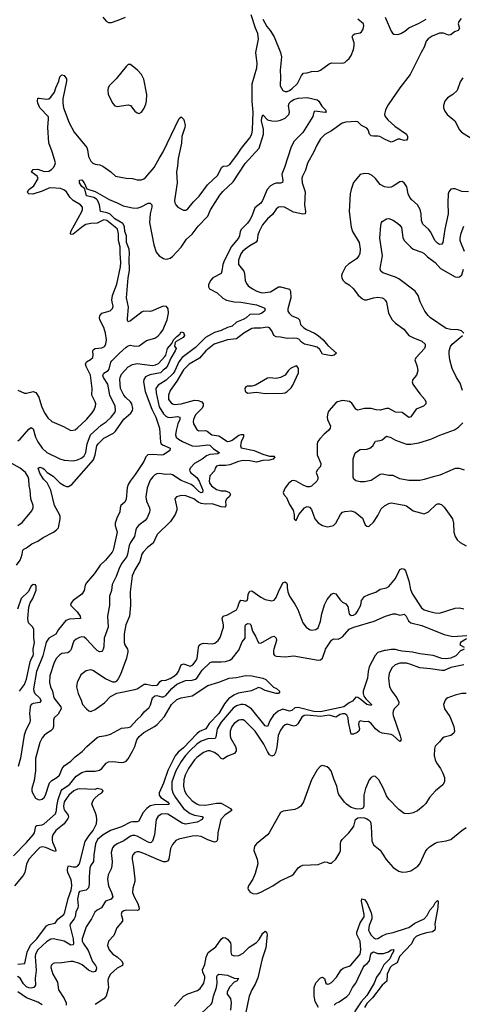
# Model space of a CAD drawing. Header units: inches. Extents: x 2057696 to 2160536, y 827480 to 1016834.
# Tile 69 of 256: x 2124847 to 2128855, y 836798 to 845706. Entities that reach past the tile are written whole.
import ezdxf

# ---------------------------------------------------------------- set-up
doc = ezdxf.new("R2010")
doc.units = ezdxf.units.IN
doc.header["$MEASUREMENT"] = 0
doc.layers.add('C1823', color=7, linetype='Continuous')
doc.layers.add('C1824', color=7, linetype='Continuous')

msp = doc.modelspace()

# ---------------------------------------------------------------- linework, layer by layer
at = {"layer": 'C1823', "color": 5}
for points, elevation in [([(2125068.3, 840000), (2125056.6, 839950), (2125000.1, 839810), (2124972.7, 839652.7), (2124974.2, 839630), (2124983.7, 839610), (2125026.2, 839570), (2125037.5, 839550), (2125036.9, 839543.1), (2125030, 839528.3), (2124970, 839518.7), (2124950, 839510.7), (2124940.7, 839490), (2124936, 839430), (2124941.2, 839370), (2124938.2, 839350), (2124901, 839270), (2124888.4, 839231.6), (2124854.3, 839025.7), (2124833.4, 838950)], 340), ([(2124846, 839630), (2124890.6, 839690), (2124910, 839740.5), (2124942.9, 839897.1), (2124953.5, 839926.5), (2124969.2, 839950), (2124973.3, 839970), (2124969.7, 840000)], 320), ([(2125306, 840000), (2125299, 839990), (2125281.4, 839978.6), (2125230, 839970.7), (2125210, 839958.7), (2125180.7, 839930), (2125160.2, 839890), (2125119.3, 839770), (2125116.3, 839710), (2125126.2, 839670), (2125142.9, 839630), (2125156, 839570), (2125219.8, 839490), (2125221.3, 839470), (2125196.5, 839423.5), (2125158, 839390), (2125152.9, 839370), (2125153.6, 839310), (2125147.4, 839290), (2125129.3, 839270.7), (2125090, 839248.4), (2125070, 839231.2), (2125050, 839207.8), (2125030, 839166.6), (2124990, 839022), (2124990.3, 838909.7), (2124977.2, 838822.8), (2124956.5, 838750), (2124956.5, 838730), (2124963.1, 838710), (2124990, 838662), (2125014, 838650), (2125030, 838648.2), (2125050, 838654), (2125069.2, 838670), (2125079.5, 838690), (2125118, 838802), (2125137, 838823), (2125183.7, 838850), (2125207.3, 838870), (2125231.1, 838930), (2125250, 838955.3), (2125310, 838998), (2125350, 839037), (2125413.8, 839086.2), (2125454.5, 839130), (2125550, 839212.4), (2125570, 839221.6), (2125630, 839230.3), (2125670, 839242.6), (2125770, 839297), (2125830, 839301.3), (2125850, 839308.7), (2125910, 839375.8), (2125948.9, 839411.1), (2125974.7, 839445.3), (2126018, 839482), (2126032.4, 839507.6), (2126049.9, 839570), (2126070, 839589.2), (2126090, 839591.6), (2126130, 839578.4), (2126150, 839579.8), (2126170, 839591.6), (2126223.5, 839656.5), (2126270, 839695.5), (2126348.2, 839728.2), (2126410, 839730.7), (2126439.1, 839740.9), (2126451.6, 839750), (2126498.5, 839821.5), (2126570.5, 839889.5), (2126590, 839897.4), (2126670, 839895.1), (2126710, 839899.8), (2126750, 839911.8), (2126770, 839927.1), (2126828.3, 840000)], 360), ([(2128159.9, 840000), (2128150, 839998.5), (2128090, 839979.8), (2128066.3, 839953.7), (2128011, 839850), (2128001.4, 839810), (2127995.5, 839750), (2127957.8, 839630), (2127956.9, 839610), (2127964.6, 839584.6), (2127981.4, 839561.4), (2128033.1, 839510), (2128030, 839502.7), (2127990, 839509.9), (2127936.5, 839556.5), (2127910, 839572.8), (2127890, 839575.6), (2127860, 839540), (2127830, 839526), (2127781.7, 839490), (2127570, 839443.6), (2127510, 839447.4), (2127370, 839482.9), (2127340, 839480), (2127310, 839457), (2127290, 839451), (2127230, 839467.1), (2127188.5, 839451.5), (2127145.4, 839414.6), (2127114.4, 839370), (2127090, 839311.8), (2127070, 839316.9), (2126946.3, 839470), (2126890, 839506.5), (2126870, 839511.6), (2126850, 839510.4), (2126810, 839497.3), (2126781.6, 839478.4), (2126672.1, 839350), (2126635.9, 839290), (2126624.3, 839215.7), (2126616, 839204), (2126550, 839199.2), (2126490, 839179.9), (2126450, 839150.9), (2126390, 839095.3), (2126349.6, 839050), (2126310, 838996.1), (2126260.7, 838910), (2126226, 838810), (2126223.8, 838743.8), (2126233.8, 838710), (2126257.4, 838670), (2126329, 838570), (2126390, 838523.3), (2126430.1, 838510.1), (2126498.1, 838498.1), (2126509, 838490), (2126498.2, 838470), (2126453.3, 838446.7), (2126348.8, 838428.8), (2126317.9, 838437.9), (2126190, 838517.3), (2126170, 838522.6), (2126130, 838517.8), (2126100.8, 838499.2), (2126083, 838470), (2126069.1, 838330.9), (2126050, 838273), (2126037.6, 838262.4), (2126030, 838259.3), (2126010, 838265), (2125910, 838318.3), (2125890, 838324.9), (2125870, 838325.2), (2125850, 838318), (2125790, 838275.6), (2125728.9, 838250), (2125700.2, 838230), (2125686.6, 838213.4), (2125676.3, 838170), (2125683.5, 838090), (2125682.3, 838050), (2125676.1, 838023.9), (2125649.1, 837970), (2125643.6, 837930), (2125650.3, 837870), (2125678.8, 837810), (2125690.2, 837769.8), (2125674.4, 837750), (2125623.2, 837730), (2125587.8, 837672.2), (2125549.4, 837650.6), (2125528.7, 837631.3), (2125496.5, 837570), (2125450, 837499.6), (2125412.3, 837390), (2125413.4, 837370), (2125421.3, 837350), (2125465.7, 837285.7), (2125505.4, 837185.4), (2125532.4, 837150), (2125542, 837130), (2125538.5, 837110), (2125530, 837095.6), (2125510, 837087.4), (2125470, 837107.4), (2125413.7, 837153.7), (2125390, 837167.2), (2125330, 837186), (2125310, 837186.4), (2125230, 837172.4), (2125162, 837170), (2125150, 837167), (2125133, 837150), (2125130.4, 837130), (2125146.7, 837070), (2125190, 836998.8), (2125199.6, 836930), (2125250, 836850.4), (2125266.7, 836810), (2125267.4, 836790)], 360), ([(2125826, 840000), (2125827.7, 839987.7), (2125815, 839930), (2125759.4, 839780.6), (2125738.6, 839741.4), (2125720.3, 839719.7), (2125710, 839713.3), (2125690, 839711.3), (2125623.6, 839743.6), (2125510, 839818.9), (2125490, 839824.7), (2125450, 839816.3), (2125402, 839778), (2125367.2, 839710), (2125361.3, 839670), (2125375.5, 839610), (2125403.8, 839550), (2125416, 839510), (2125451.3, 839470), (2125473.7, 839453.7), (2125490, 839448.2), (2125530, 839465.3), (2125613.6, 839526.4), (2125670, 839582.4), (2125726.9, 839613.1), (2125890, 839646.3), (2125910, 839653.4), (2125973.1, 839693.1), (2125995.6, 839695.6), (2126050, 839681.5), (2126090, 839686.2), (2126098.3, 839690), (2126120.4, 839719.6), (2126132.6, 839727.4), (2126170.3, 839730.3), (2126210, 839745.1), (2126249.8, 839770), (2126271.6, 839790), (2126284.5, 839810), (2126310, 839870.2), (2126330, 839877.5), (2126390, 839856.6), (2126415.7, 839870), (2126445.4, 839910), (2126454.4, 839930), (2126462.2, 840000)], 380), ([(2125596.7, 840000), (2125590, 839989.7), (2125570, 839987.6), (2125550, 839998.2), (2125548, 840000)], 360), ([(2127146.5, 840000), (2127145.2, 839990), (2127144.5, 839970), (2127153.8, 839953.8), (2127170, 839948.4), (2127250, 839941.5), (2127330, 839951.7), (2127550, 839911.9), (2127570, 839914), (2127590, 839930.5), (2127613.1, 840000)], 360), ([(2128846.9, 840000), (2128842, 839998), (2128796, 839950), (2128750, 839928.9), (2128710, 839924.5), (2128670, 839927.3), (2128590, 839952.9), (2128471.1, 839968.9), (2128403.5, 839983.5), (2128310, 839992.3), (2128280.9, 840000)], 360), ([(2128870, 839869.5), (2128750, 839845), (2128690, 839819.4), (2128670, 839816.9), (2128566.3, 839833.7), (2128470, 839842.4), (2128390, 839873.3), (2128350, 839883.7), (2128290, 839883.7), (2128248.4, 839870), (2128217.2, 839842.8), (2128191.5, 839790), (2128186.7, 839750), (2128194.9, 839670), (2128217, 839630), (2128263.6, 839570), (2128279.6, 839530), (2128276.1, 839510), (2128237.3, 839470), (2128228.1, 839450), (2128227.1, 839430), (2128230.2, 839410), (2128293.2, 839226.8), (2128300.9, 839190), (2128290, 839176.3), (2128230.4, 839230.4), (2128210, 839239.1), (2128131, 839251), (2128103.6, 839263.6), (2128069.3, 839289.3), (2128030, 839337.4), (2128004.9, 839355.1), (2127970, 839354.2), (2127930, 839362.4), (2127919.3, 839350), (2127915.8, 839330), (2127924.6, 839290), (2127919.2, 839270), (2127903.3, 839256.6), (2127870, 839241.4), (2127850, 839243.1), (2127825.9, 839350), (2127822.3, 839390), (2127810, 839415), (2127790, 839425.3), (2127770, 839426.7), (2127750, 839420.7), (2127710, 839395.5), (2127650, 839412.9), (2127570, 839400.9), (2127445.9, 839414.1), (2127422, 839410), (2127403.1, 839396.9), (2127364.8, 839335.3), (2127350, 839320.2), (2127330, 839315.4), (2127270, 839331.4), (2127250, 839325.8), (2127230, 839309.7), (2127210, 839278.5), (2127188.4, 839230), (2127175.1, 839124.9), (2127162.8, 839077.2), (2127150, 839052.6), (2127130, 839043.5), (2127110, 839056.5), (2127090, 839084.5), (2127057.7, 839150), (2126979.9, 839270), (2126890, 839360.7), (2126870, 839371.4), (2126850, 839372.1), (2126830, 839367.3), (2126790, 839337.4), (2126767.8, 839310), (2126751.8, 839270), (2126751.8, 839230), (2126757.4, 839210), (2126801.8, 839130), (2126807.6, 839110), (2126807.1, 839090), (2126793.1, 839067), (2126730, 839041.5), (2126690, 839016.1), (2126670, 839022.8), (2126647.7, 839047.7), (2126610, 839075.4), (2126570, 839091.8), (2126550, 839091.2), (2126510, 839076.5), (2126450, 839032), (2126430, 839009.8), (2126377, 838930), (2126345.1, 838870), (2126332, 838830), (2126330.8, 838770), (2126339.8, 838730), (2126356.1, 838696.1), (2126410, 838637.8), (2126450, 838611.1), (2126470, 838603), (2126530, 838599.5), (2126630, 838618.2), (2126670, 838618.4), (2126756, 838570), (2126766.7, 838550), (2126707.1, 838512.9), (2126667.8, 838470), (2126641.2, 838350), (2126638.4, 838290), (2126630, 838269.7), (2126610, 838264.6), (2126550, 838286.2), (2126490, 838316.8), (2126450, 838323.4), (2126410, 838319.4), (2126286.8, 838293.2), (2126260.7, 838279.3), (2126230, 838243.7), (2126213.7, 838206.3), (2126197.7, 838110), (2126186.2, 838093.8), (2126170, 838086.8), (2126150, 838088.2), (2126110, 838100.8), (2125970, 838163.7), (2125930, 838176.2), (2125910, 838177.1), (2125890.6, 838170), (2125871.8, 838150), (2125864.4, 838130), (2125864.9, 838110), (2125879, 838039), (2125891, 837930), (2125890, 837909.2), (2125870.9, 837849.1), (2125869.3, 837810), (2125882.5, 837770), (2125916.6, 837710), (2125930, 837668.7), (2125926.1, 837653.9), (2125914, 837646), (2125810, 837650.5), (2125790, 837644.1), (2125772.6, 837630), (2125767, 837610), (2125776.9, 837570), (2125776.5, 837550), (2125728, 837490), (2125699.7, 837420.3), (2125650, 837369), (2125642, 837330), (2125658, 837290), (2125690, 837250.3), (2125730, 837226.4), (2125769.2, 837190), (2125781.3, 837170), (2125778.7, 837150), (2125730, 837123.9), (2125668.7, 837070), (2125648.1, 837030), (2125645.8, 837010), (2125651.3, 836948.7), (2125628.7, 836870), (2125610, 836846), (2125530, 836797)], 380), ([(2124790, 838142), (2124910, 838261.6), (2124969, 838330), (2124980.2, 838350), (2124993, 838410), (2125003.5, 838416.5), (2125050, 838420.7), (2125070, 838429.5), (2125170, 838520.9), (2125181.2, 838550), (2125183.2, 838590), (2125196.4, 838650), (2125222.6, 838730), (2125235.2, 838744.8), (2125277.8, 838770), (2125300.1, 838790), (2125359.1, 838860.9), (2125410, 838894), (2125450, 838906.9), (2125530, 838907.8), (2125570, 838916.9), (2125591.2, 838930), (2125630, 838980.3), (2125650, 838991.4), (2125690, 838995.6), (2125770, 838986.2), (2125790, 838987.2), (2125810, 838997.8), (2125830, 839020.3), (2125870, 839087.3), (2125888.9, 839130), (2125907, 839190), (2125930, 839222.1), (2125970, 839255.9), (2126067.3, 839310), (2126091.3, 839328.7), (2126157.9, 839402.1), (2126220.4, 839510), (2126270, 839554.2), (2126310, 839570.2), (2126410, 839590.2), (2126550, 839682.6), (2126649, 839711), (2126744, 839750), (2126810, 839755), (2126892.8, 839772.8), (2126950, 839770.3), (2127050, 839747.8), (2127077.1, 839737.1), (2127146.6, 839666.6), (2127173.9, 839653.9), (2127201, 839630), (2127198.8, 839621.2), (2127192, 839610), (2127170, 839608.5), (2127070, 839637.7), (2127030, 839659.6), (2127010, 839665.1), (2126946.1, 839633.9), (2126826.3, 839613.7), (2126785.6, 839594.4), (2126737.4, 839562.6), (2126702.1, 839517.9), (2126650.6, 839430), (2126562.1, 839337.9), (2126531.6, 839290), (2126474.9, 839265.1), (2126450, 839245.7), (2126330, 839119.7), (2126281.7, 839078.3), (2126255.5, 839044.5), (2126187, 838913), (2126150, 838798), (2126109.6, 838710), (2126111.4, 838690), (2126125.9, 838670), (2126186.2, 838630), (2126199.6, 838610), (2126195.7, 838604.3), (2126070, 838603.4), (2126030, 838593.2), (2125999.4, 838570), (2125962, 838530), (2125924.5, 838455.5), (2125910.2, 838449.8), (2125870, 838449.3), (2125850, 838444.3), (2125770, 838402.5), (2125670, 838369.9), (2125601.4, 838330), (2125552.3, 838290), (2125534.6, 838250), (2125517.5, 838150), (2125516.8, 838090), (2125487.9, 838050), (2125482.8, 838030), (2125476.1, 837950), (2125476.2, 837883.8), (2125470, 837852), (2125449.4, 837830.6), (2125390, 837819.2), (2125383.5, 837810), (2125369.5, 837750), (2125375, 837690), (2125372.1, 837670), (2125356.1, 837630), (2125350.1, 837590), (2125341.7, 837570), (2125307.3, 837530), (2125300.6, 837510), (2125330.1, 837389.9), (2125333.8, 837346.3), (2125330, 837334.5), (2125310, 837334), (2125250, 837369), (2125150, 837391.5), (2125130, 837386), (2125090, 837361.8), (2125012.1, 837290), (2124991.2, 837250), (2124987.4, 837230), (2124996.2, 837103.7), (2124986.4, 837030), (2124990.2, 836970), (2124974.9, 836950), (2124950, 836943.2), (2124930, 836945.9), (2124910, 836955.5), (2124882.7, 836982.7), (2124850, 837033.6), (2124826.9, 837050)], 340), ([(2128890, 839609), (2128849.5, 839610.5), (2128790, 839594.4), (2128724, 839570), (2128710, 839560.7), (2128700.4, 839550), (2128686.3, 839510), (2128694.9, 839470), (2128741.3, 839401.3), (2128779.3, 839310), (2128785.4, 839270), (2128779.6, 839250), (2128750.7, 839229.3), (2128690, 839215.1), (2128674.5, 839205.5), (2128650, 839173.7), (2128610, 839134.7), (2128602.4, 839110), (2128601.6, 839050), (2128608.3, 839010), (2128621.6, 838981.6), (2128658.6, 838930), (2128678, 838890), (2128694.7, 838850), (2128695.5, 838810), (2128677.4, 838782.6), (2128611.5, 838730), (2128557.6, 838670), (2128524.3, 838615.7), (2128502, 838590), (2128450, 838548.1), (2128410.8, 838530), (2128370, 838519.7), (2128330, 838525.4), (2128280.9, 838560.9), (2128190, 838655.1), (2128170, 838682.7), (2128142.8, 838750), (2128099.1, 838830), (2128070, 838858), (2128050, 838860.5), (2128030, 838851.4), (2128011.3, 838828.7), (2127977.8, 838750), (2127964.5, 838690), (2127964.6, 838590), (2127954.9, 838570), (2127930, 838562), (2127890, 838566.8), (2127850, 838578.9), (2127807.9, 838607.9), (2127787.6, 838627.6), (2127737.5, 838697.5), (2127731, 838711), (2127719.8, 838770), (2127693.7, 838830), (2127667.3, 838910), (2127650, 838932.3), (2127630, 838947), (2127590, 838958), (2127570, 838953.2), (2127540.6, 838919.4), (2127490.2, 838829.8), (2127418, 838630), (2127391.8, 838590), (2127367, 838573), (2127338.3, 838561.7), (2127234.3, 838545.7), (2127208.1, 838532), (2127107, 838350), (2127090.4, 838330), (2126990, 838251.1), (2126974, 838230), (2126968.4, 838190), (2126997.3, 838110), (2127004, 838070), (2126979.6, 837980.4), (2126957.6, 837930), (2126919.5, 837870), (2126914.4, 837850), (2126916.4, 837836.4), (2126933.4, 837813.4), (2126959.5, 837799.5), (2126990, 837798.7), (2127030, 837813.4), (2127138.4, 837870), (2127206.1, 837913.8), (2127310, 837962.3), (2127330, 837979.5), (2127370, 838033.1), (2127390, 838048.9), (2127410, 838056.1), (2127550, 838063.1), (2127610, 838087.7), (2127630, 838084), (2127650, 838073.4), (2127670, 838074), (2127710, 838110.7), (2127747.3, 838170), (2127751.3, 838190), (2127751.1, 838250), (2127755.4, 838270), (2127766.6, 838290), (2127828.2, 838350), (2127859.8, 838390), (2127872.1, 838410), (2127888.8, 838471.2), (2127910, 838483.6), (2127930, 838486.9), (2127970, 838483.5), (2127990, 838476.5), (2128007, 838467), (2128023.6, 838450), (2128031.3, 838410), (2128036.7, 838276.7), (2128050, 838239.3), (2128112.3, 838192.3), (2128167, 838107), (2128230, 838037.1), (2128281.4, 838001.4), (2128310, 837992.4), (2128350, 837995.3), (2128390, 838006.7), (2128453.7, 838046.3), (2128469.6, 838070), (2128521, 838179), (2128537.5, 838202.5), (2128558.5, 838221.5), (2128610, 838256.1), (2128630, 838264.7), (2128710, 838276.5), (2128750, 838290.2), (2128850, 838370.9), (2128890, 838396.5)], 420), ([(2124830, 837160.2), (2124892.2, 837167.8), (2124914.4, 837270), (2124946.2, 837333.8), (2125001, 837390), (2125090, 837507.6), (2125110, 837520.7), (2125167.2, 837532.8), (2125191.5, 837568.5), (2125245.2, 837610), (2125255.7, 837630), (2125285.6, 837754.4), (2125313, 837830), (2125319.4, 837870), (2125316.8, 837910), (2125310.8, 837930), (2125282.5, 837990), (2125279.4, 838010), (2125282.6, 838037.4), (2125290, 838050.8), (2125330, 838042.7), (2125357, 838043), (2125370, 838047.1), (2125389.1, 838070), (2125439.5, 838270), (2125475.5, 838324.5), (2125513.8, 838370), (2125542, 838430), (2125544.9, 838470), (2125541.4, 838501.4), (2125534, 838530), (2125498.8, 838610), (2125504.9, 838630), (2125522.3, 838657.7), (2125564.7, 838695.3), (2125591, 838710), (2125602.8, 838730), (2125590, 838740.7), (2125550, 838750.3), (2125530, 838742.8), (2125390, 838748), (2125370, 838744.4), (2125338.4, 838730), (2125292, 838690), (2125249.9, 838629.9), (2125243.6, 838590), (2125245.9, 838570), (2125250, 838557.4), (2125285.1, 838510), (2125287.6, 838490), (2125282, 838478), (2125249.8, 838430), (2125173.5, 838370), (2125145.8, 838330), (2125140.6, 838310), (2125141.5, 838281.5), (2125144.8, 838264.8), (2125169.6, 838210), (2125173.5, 838190), (2125170, 838180.7), (2125150, 838185.3), (2125083.8, 838216.2), (2125050, 838222), (2125030, 838215.3), (2125010, 838199.5), (2124928.4, 838110), (2124910, 838066), (2124894, 837990), (2124878.2, 837961.8), (2124798.4, 837870)], 320), ([(2127553.8, 836770), (2127523.1, 836823.1), (2127512.2, 836870), (2127512.5, 836950), (2127527.4, 836992.6), (2127570, 837037.8), (2127590, 837044.2), (2127608.4, 837030), (2127619.3, 836990), (2127630, 836980.4), (2127650, 836983.6), (2127670, 836994.3), (2127717.4, 837042.6), (2127757.3, 837110), (2127775.8, 837124.2), (2127830, 837141.8), (2127847.1, 837152.9), (2127928.9, 837251.1), (2127935.6, 837290), (2127930.8, 837369.2), (2127900.8, 837430), (2127899.3, 837450), (2127930, 837536), (2127965.2, 837590), (2127966.2, 837610), (2127941.9, 837730), (2127946.5, 837753.5), (2127970, 837747.5), (2127990, 837719.3), (2128030, 837625.8), (2128036.3, 837596.3), (2128034.9, 837570), (2128012.2, 837510), (2128006.8, 837470), (2128013.4, 837450), (2128030, 837424.5), (2128050, 837401.6), (2128070, 837389.5), (2128090, 837393), (2128130, 837418.3), (2128170, 837436), (2128230, 837446.5), (2128350, 837485.4), (2128370, 837494.2), (2128426.8, 837533.2), (2128509.9, 837570), (2128538.4, 837601.6), (2128559.9, 837650), (2128595.1, 837684.9), (2128610, 837715.5), (2128630, 837738.5), (2128636.9, 837730), (2128634.9, 837674.9), (2128607.3, 837527.3), (2128610.2, 837490), (2128605.2, 837470), (2128586, 837454), (2128530, 837445.4), (2128470, 837426.2), (2128437.3, 837410), (2128415.2, 837390), (2128394, 837346.1), (2128285.7, 837230), (2128266.4, 837173.6), (2128220.4, 837150), (2128200.7, 837130), (2128174.9, 837070), (2128171.3, 837008.7), (2128130.1, 836969.9), (2128042.2, 836857.8), (2127990, 836805.6), (2127970.1, 836770)], 380), ([(2126250, 836782.3), (2126331.2, 836870), (2126370, 836892.2), (2126457.6, 836922.4), (2126480.3, 836939.7), (2126502.7, 836970), (2126513.3, 836990), (2126523.5, 837030), (2126522.8, 837050), (2126505.7, 837090), (2126502.7, 837110), (2126523, 837157), (2126535.6, 837224.4), (2126552.6, 837267.4), (2126622.9, 837317.1), (2126670, 837386.7), (2126690, 837401.7), (2126710, 837399), (2126730, 837386.3), (2126754.6, 837354.6), (2126760.2, 837330), (2126759.6, 837270), (2126764.6, 837244.6), (2126790, 837236.5), (2126830, 837240.2), (2126870, 837262), (2126925.7, 837314.3), (2126990, 837358), (2127014.6, 837385.4), (2127050, 837441.7), (2127070, 837458.7), (2127083, 837450), (2127086.9, 837426.9), (2127077.4, 837310), (2127041.3, 837210), (2127002.7, 837037.3), (2126980.1, 836979.9), (2126949.3, 836930), (2126924.5, 836870), (2126893, 836713)], 380), ([(2127693.7, 836790), (2127711.5, 836808.5), (2127739, 836821), (2127810, 836869.3), (2127829.9, 836890.1), (2127859.6, 836950), (2127890, 836990.2), (2127956.6, 837130), (2127970, 837148.9), (2127993.9, 837166.1), (2128015, 837190), (2128027.8, 837252.2), (2128035.4, 837264.6), (2128050, 837272.1), (2128090, 837256.5), (2128141.7, 837258.3), (2128186.1, 837273.9), (2128210, 837290.2), (2128230, 837294.9), (2128234.6, 837290), (2128230.2, 837270.2), (2128221, 837259), (2128199.8, 837210), (2128144.5, 837155.5), (2128112.8, 837090), (2128076.8, 837043.2), (2128055.6, 836990), (2127990, 836876.1), (2127939.5, 836820.5), (2127879.9, 836730)], 360), ([(2126490, 836714.4), (2126581.7, 836798.3), (2126590, 836812.2), (2126601, 836870), (2126628, 836950), (2126634, 836990), (2126631.2, 837050), (2126637.4, 837062.6), (2126650, 837071.8), (2126730, 837061.8), (2126790, 837034.3), (2126831.3, 837030), (2126819.6, 837020.4), (2126816, 837010), (2126790, 836997.1), (2126750, 836955), (2126725.8, 836910), (2126727.3, 836890), (2126755, 836850), (2126762.2, 836810), (2126755.4, 836744.6)], 360), ([(2125050, 836793.6), (2125010, 836818), (2124910, 836855.2), (2124830, 836912.1)], 360)]:
    msp.add_lwpolyline(points, dxfattribs=dict(at, elevation=elevation))
at = {"layer": 'C1824', "color": 5}
for points, elevation in [([(2124830, 842353.4), (2124890, 842327.3), (2124910, 842327.3), (2124970, 842342.3), (2124992.4, 842332.4), (2125020.2, 842290), (2125044.8, 842210), (2125072.9, 842150), (2125103, 842103), (2125138.4, 842070), (2125244.4, 842024.4), (2125310, 841990.4), (2125350, 841996.4), (2125370, 842012.2), (2125450.8, 842090), (2125503.5, 842150), (2125522.5, 842177.5), (2125534.6, 842210), (2125535.5, 842230), (2125529.8, 842250), (2125499.3, 842310), (2125502.6, 842370), (2125488.5, 842490), (2125447.5, 842570), (2125441.6, 842590), (2125452.4, 842610), (2125488.5, 842631.5), (2125508.4, 842650), (2125511.9, 842670), (2125508.7, 842710), (2125516.8, 842723.2), (2125530, 842731.2), (2125590, 842736.5), (2125614.7, 842750), (2125628.3, 842770), (2125633.3, 842810), (2125624.5, 842870), (2125610, 842920.7), (2125572.8, 842990), (2125569.6, 843010), (2125572.8, 843027.2), (2125590, 843051.9), (2125666.8, 843073.2), (2125686.5, 843093.5), (2125692, 843110), (2125682.2, 843170), (2125687.1, 843210), (2125726.7, 843313.3), (2125760.2, 843470), (2125763.2, 843510), (2125755.7, 843590), (2125755.6, 843650), (2125743.1, 843710), (2125742.8, 843770), (2125733, 843810), (2125712.7, 843830), (2125635, 843890), (2125610, 843894.3), (2125550, 843865.9), (2125490, 843863), (2125446.6, 843853.4), (2125420.7, 843839.3), (2125330, 843765.4), (2125310, 843762.7), (2125306.6, 843770), (2125309.8, 843790), (2125410.8, 843970), (2125416.8, 843990), (2125415.3, 844010), (2125398.2, 844030), (2125330.5, 844070.5), (2125301, 844101), (2125269.9, 844149.9), (2125246.9, 844166.9), (2125217.7, 844177.7), (2125130, 844185.7), (2125110, 844182.9), (2125050, 844156.1), (2124966.3, 844126.3), (2124929.8, 844129.8), (2124920.8, 844140.8), (2124917.6, 844150), (2124931.2, 844170), (2124975.9, 844204.1), (2125014.8, 844270), (2125006.6, 844290), (2124951.3, 844330), (2124959.8, 844340.2), (2124969.9, 844350.1), (2125010, 844354.1), (2125070, 844333.4), (2125110, 844335.6), (2125134, 844350), (2125152.8, 844370), (2125166.6, 844390), (2125169.7, 844410), (2125142.3, 844510), (2125112.3, 844592.3), (2125102.2, 844730), (2125108.9, 844810), (2125106.3, 844826.3), (2125029.9, 844910), (2125011.5, 844950), (2125007, 844973), (2125010, 844994.8), (2125023.1, 844996.9), (2125090, 844986.7), (2125110, 844991.5), (2125130, 845006.2), (2125161.2, 845050), (2125173.7, 845090), (2125201.8, 845150), (2125211.6, 845190), (2125230, 845208.4), (2125250, 845202.3), (2125270, 845170.4), (2125271.8, 845150), (2125237.2, 844990), (2125236.2, 844950), (2125242.6, 844910), (2125294, 844774), (2125339.6, 844690), (2125454.3, 844550), (2125461.8, 844530), (2125470.5, 844470), (2125490, 844425.8), (2125510, 844407.7), (2125530, 844399), (2125572, 844392.1), (2125600.9, 844380.9), (2125673, 844330), (2125714.8, 844290), (2125810, 844271.5), (2125869.3, 844269.3), (2125910, 844256.5), (2125950, 844257.4), (2125970, 844267.2), (2125990, 844282.6), (2126065, 844370), (2126108.7, 844451.3), (2126146.2, 844510), (2126290, 844813.4), (2126310, 844827.3), (2126330, 844805.5), (2126337.7, 844790), (2126345.8, 844750), (2126343.6, 844730), (2126316.6, 844650), (2126312.2, 844590), (2126282.6, 844450), (2126277.5, 844382.5), (2126267.5, 844330), (2126272.3, 844230), (2126247.9, 844070), (2126250.4, 844050), (2126259.5, 844030), (2126279.3, 844010), (2126330, 843981.6), (2126350, 843984.4), (2126370, 843995.8), (2126420.4, 844059.6), (2126470.8, 844110), (2126548.2, 844211.8), (2126640.6, 844299.4), (2126674.3, 844370), (2126690, 844382), (2126730, 844383.5), (2126750, 844395.3), (2126820.5, 844490), (2126855, 844545), (2126930, 844636.9), (2126948.5, 844671.5), (2126956.1, 844710), (2126960.9, 844870), (2126951.4, 844970), (2126952.9, 845127.1), (2126994, 845270), (2126996.1, 845310), (2126986, 845410), (2127010.6, 845530), (2127002.8, 845582.8), (2126981.7, 845630), (2126944.5, 845750)], 380), ([(2125599.3, 845730), (2125630, 845693.4), (2125650, 845682), (2125678, 845682), (2125738.6, 845701.4), (2125806, 845730)], 420), ([(2128844.1, 845716), (2128822.6, 845690), (2128818.2, 845670), (2128829, 845630), (2128818.5, 845610), (2128784.9, 845595.1), (2128750, 845569.4), (2128730, 845567.7), (2128685.4, 845585.4), (2128650, 845585.9), (2128582.2, 845557.8), (2128546.4, 845533.6), (2128529.2, 845510.8), (2128510, 845457.2), (2128481.7, 845410), (2128384.1, 845210), (2128288.3, 845090), (2128183.7, 844936.3), (2128158.5, 844890), (2128150.9, 844850), (2128157.2, 844830), (2128180.7, 844800.7), (2128243, 844743), (2128348.4, 844670), (2128359.5, 844650), (2128358, 844630), (2128350, 844617.2), (2128330, 844613.3), (2128290, 844626), (2128270, 844625.3), (2128230, 844602.8), (2128210, 844598.8), (2128150, 844624.5), (2128108.6, 844648.6), (2128090, 844654), (2128050, 844651), (2128030, 844655.8), (2128015.8, 844670), (2128001.6, 844710), (2127990, 844725.8), (2127943.2, 844750), (2127910, 844781.6), (2127890, 844786), (2127801.2, 844778.7), (2127768.7, 844771.3), (2127670, 844702), (2127610, 844667.8), (2127570.8, 844629.3), (2127536.5, 844570), (2127511.7, 844510), (2127452.4, 844407.6), (2127434.2, 844345.8), (2127407.7, 844290), (2127403.2, 844270), (2127405.2, 844230), (2127432.1, 844150), (2127425, 844030), (2127435.2, 843970), (2127432.2, 843950), (2127410, 843946), (2127326.1, 843966.1), (2127244, 844010), (2127210, 844013.5), (2127190, 844009.7), (2127170, 843993.3), (2127136.9, 843943), (2127090, 843904), (2127046.2, 843850), (2127014.2, 843790), (2127004.3, 843755.7), (2126998.4, 843710), (2126987, 843693), (2126930, 843660.3), (2126890, 843630.6), (2126866, 843610), (2126850, 843588.3), (2126827.3, 843530), (2126829.2, 843490), (2126876.9, 843430), (2126883.2, 843410), (2126888.2, 843348.1), (2126899.7, 843319.7), (2126917.3, 843297.3), (2126954, 843270), (2126995.3, 843250), (2127030, 843237.7), (2127050, 843235.7), (2127117.1, 843242.9), (2127190, 843289), (2127210, 843289), (2127290, 843266.7), (2127299.7, 843250), (2127300.9, 843190), (2127274.7, 843090), (2127276.5, 843070), (2127286.5, 843050), (2127310, 843025.8), (2127366.8, 843006.8), (2127380.2, 842990), (2127390.3, 842950), (2127419.2, 842919.2), (2127443, 842903), (2127518, 842870), (2127550.3, 842850), (2127594.9, 842810), (2127637.7, 842757.7), (2127714.8, 842690), (2127694.8, 842670), (2127670, 842665.3), (2127590, 842680.7), (2127563.7, 842723.7), (2127542, 842742), (2127497, 842757), (2127426.3, 842770), (2127398.5, 842790), (2127375.5, 842815.5), (2127361.1, 842821.1), (2127330, 842824.8), (2127270, 842821.7), (2127210, 842835), (2127170, 842835.7), (2127149.9, 842850), (2127130, 842892.4), (2127110, 842918.5), (2127090, 842923.2), (2127030, 842914.5), (2126970, 842916.5), (2126950, 842912.2), (2126876.1, 842870), (2126810, 842818.1), (2126730, 842808.7), (2126608.2, 842771.8), (2126531.5, 842710), (2126475.4, 842644.6), (2126383.2, 842590), (2126330, 842537.7), (2126270, 842435.8), (2126210.1, 842350), (2126195.8, 842310), (2126195.5, 842270), (2126218.9, 842238.9), (2126230.1, 842230.1), (2126250, 842225.3), (2126310, 842230.6), (2126430, 842264.3), (2126462.2, 842262.2), (2126494.9, 842250), (2126508.3, 842230), (2126507.6, 842210), (2126497.5, 842190), (2126439.8, 842130), (2126419.8, 842090), (2126416.5, 842070), (2126420.7, 842050), (2126450, 841999.3), (2126470, 841986.3), (2126528.2, 841988.2), (2126543.7, 841983.7), (2126586.7, 841950), (2126650, 841939.8), (2126730, 841890.2), (2126750, 841892.9), (2126770, 841903.2), (2126830, 841947.3), (2126853.7, 841953.7), (2126872.8, 841952.8), (2126874.3, 841930), (2126853.5, 841890), (2126848.3, 841870), (2126845.9, 841850), (2126852.6, 841832.6), (2126969.7, 841809.7), (2127050, 841774), (2127110, 841758.6), (2127150, 841755.9), (2127156.9, 841750), (2127141.5, 841730), (2127110, 841719.7), (2127050, 841718), (2126990, 841701.9), (2126930, 841714.8), (2126870, 841718.1), (2126829.1, 841710), (2126750, 841679.5), (2126710, 841674.3), (2126650, 841674.3), (2126630, 841667.1), (2126615.8, 841650), (2126610, 841623.7), (2126570, 841579.5), (2126562.6, 841530), (2126568.2, 841510), (2126583.5, 841490), (2126630, 841456.9), (2126670, 841444.4), (2126710, 841443.8), (2126747.9, 841427.9), (2126756.9, 841410), (2126743.5, 841390), (2126722, 841370), (2126710.9, 841350), (2126712.4, 841307.6), (2126705.7, 841294.3), (2126670, 841298.4), (2126590, 841324.7), (2126530, 841324), (2126489.9, 841329.9), (2126461.9, 841341.9), (2126423.7, 841370), (2126350, 841398.3), (2126310, 841402.6), (2126265.5, 841390), (2126250.5, 841370), (2126270.4, 841290), (2126270.3, 841270), (2126255.8, 841230), (2126213.1, 841166.9), (2126091.9, 841050), (2126055.6, 840970), (2126004.4, 840930), (2125964.5, 840890), (2125954.3, 840870), (2125935.5, 840804.5), (2125890.2, 840730), (2125865.2, 840674.8), (2125848.8, 840530), (2125850.9, 840410), (2125840.2, 840310), (2125809.3, 840230), (2125792, 840150), (2125793.8, 840070), (2125800.3, 840050), (2125824.6, 840010), (2125826, 840000)], 380), ([(2127047.6, 845710), (2127086, 845646), (2127115, 845610), (2127150.1, 845550), (2127209.5, 845410), (2127219.2, 845370), (2127205.7, 845250), (2127210.1, 845189.9), (2127207.1, 845107.1), (2127230, 845066.3), (2127250, 845057.6), (2127270, 845057.5), (2127290, 845064.6), (2127310, 845079.3), (2127362.3, 845130), (2127398.2, 845201.8), (2127416.9, 845223.1), (2127450, 845225.7), (2127490, 845236.1), (2127550, 845239.6), (2127571.5, 845250), (2127650, 845308), (2127670, 845316.4), (2127770, 845313), (2127790, 845320.5), (2127810, 845336.4), (2127830, 845354), (2127850, 845381.3), (2127870, 845437.1), (2127876.8, 845470), (2127875.6, 845495.5), (2127858.7, 845550), (2127861.5, 845558.6), (2127867, 845570), (2127881.8, 845578.2), (2127930, 845588.9), (2127943.1, 845596.9), (2127958.3, 845621.7), (2127964.4, 845650), (2127959.8, 845670), (2127910, 845709.8)], 380), ([(2128155.3, 845730), (2128210, 845602.3), (2128223.6, 845583.6), (2128236, 845576), (2128270, 845572.7), (2128298.3, 845581.7), (2128336, 845604), (2128370, 845631.2), (2128465.4, 845674.6), (2128528.6, 845710)], 380), ([(2128859.7, 845180.3), (2128836.4, 845143.6), (2128810, 845066), (2128770, 845029.7), (2128719.7, 845000.3), (2128696.5, 844970), (2128685.7, 844930), (2128685.7, 844910), (2128698.2, 844878.2), (2128719.5, 844850), (2128786.5, 844790), (2128829, 844710), (2128847.4, 844690), (2128934.5, 844634.5)], 420), ([(2124830, 841896), (2124850, 841910.3), (2124930, 842001.5), (2124950, 842015.3), (2124970, 842003.8), (2124990.1, 841930.1), (2125010, 841887), (2125049.1, 841830), (2125093.1, 841790), (2125210, 841732.4), (2125250, 841720.2), (2125330, 841716.5), (2125370, 841724), (2125410, 841740.9), (2125430, 841759.7), (2125445, 841790), (2125457.6, 841870), (2125488.5, 841951.5), (2125583.4, 842036.6), (2125630, 842069.2), (2125675.6, 842110), (2125709, 842151), (2125713.5, 842170), (2125711.7, 842210), (2125662.7, 842310), (2125645.7, 842410), (2125605.8, 842470), (2125601.2, 842490), (2125610.4, 842509.6), (2125646.8, 842533.2), (2125656, 842544), (2125673.2, 842606.8), (2125681.1, 842618.9), (2125750, 842690.2), (2125810, 842743.2), (2125830, 842756.2), (2125850, 842760.7), (2125890, 842753.1), (2125930, 842754.4), (2125996.3, 842803.7), (2126070, 842825.6), (2126096.6, 842843.4), (2126123.2, 842870), (2126142.5, 842897.5), (2126183.1, 842990), (2126194.6, 843050), (2126192.9, 843090), (2126175.4, 843110), (2126150, 843113.1), (2126110, 843100.1), (2126050, 843071.2), (2126030, 843066.4), (2125971.6, 843068.4), (2125956.5, 843063.5), (2125850, 842980.5), (2125830, 842972.7), (2125824.4, 842984.4), (2125824.2, 843004.2), (2125833.5, 843106.5), (2125813.5, 843190), (2125830.3, 843370), (2125842.1, 843437.9), (2125837.4, 843542.6), (2125841.9, 843590), (2125837, 843630), (2125814.1, 843690), (2125813.7, 843750), (2125799.5, 843790), (2125795.9, 843835.9), (2125781.1, 843861.1), (2125710, 843905.2), (2125667.3, 843947.3), (2125638.7, 843958.7), (2125579.6, 843970), (2125569.9, 844030), (2125552.2, 844072.2), (2125543, 844083), (2125517.6, 844097.6), (2125452.5, 844112.5), (2125436.4, 844176.4), (2125410, 844197.2), (2125390, 844229.2), (2125390, 844254.8), (2125410, 844256.3), (2125430.5, 844230), (2125456, 844176), (2125531.5, 844151.5), (2125658.3, 844078.3), (2125731, 844050), (2125783.4, 844023.4), (2125870, 844004.2), (2125910, 844001.7), (2125947.7, 844012.3), (2126010, 844045.5), (2126030, 844047.3), (2126044.9, 844030), (2126044.9, 844010), (2126027.4, 843950), (2126021.5, 843870), (2126061.4, 843670), (2126084.1, 843604.1), (2126108.8, 843570), (2126150, 843544.5), (2126170, 843539.7), (2126190, 843542.2), (2126210, 843549.4), (2126230, 843564.1), (2126310, 843647.3), (2126358.4, 843721.6), (2126410, 843766.9), (2126461.9, 843838.1), (2126549.7, 843930), (2126573.6, 843986.4), (2126660, 844120), (2126687.3, 844152.7), (2126779.2, 844240.8), (2126890, 844404.6), (2127015.2, 844544.7), (2127056, 844670), (2127055.3, 844715.3), (2127036.8, 844790), (2127040.5, 844819.5), (2127050, 844846.8), (2127090, 844799.3), (2127130, 844790.4), (2127170, 844788.7), (2127210, 844796.5), (2127250, 844814.9), (2127284.8, 844850), (2127290.7, 844870), (2127281.6, 844930), (2127287.3, 844950), (2127306.4, 844970), (2127330, 844985), (2127370, 844996.2), (2127450, 845001.6), (2127541.7, 844981.7), (2127557.3, 844970), (2127584.2, 844924.2), (2127617.3, 844890), (2127622, 844870), (2127614, 844866), (2127521, 844879), (2127510.9, 844869.1), (2127502, 844830), (2127410, 844685.6), (2127332.1, 844607.9), (2127305.5, 844554.5), (2127245.6, 844370), (2127220.2, 844310), (2127230.2, 844250), (2127225.7, 844234.3), (2127210, 844226), (2127170, 844228.3), (2127150, 844222.7), (2127118.3, 844201.7), (2127089.3, 844170), (2127047.1, 844070), (2127030, 844045.6), (2126976.2, 844003.8), (2126950.1, 843930), (2126930, 843894.5), (2126910, 843865.5), (2126856.8, 843810), (2126844.1, 843790), (2126837.2, 843750), (2126827.2, 843730), (2126766, 843654), (2126703, 843530), (2126687.5, 843490), (2126678.5, 843430), (2126670, 843411.4), (2126595.8, 843370), (2126578.7, 843350), (2126558, 843310), (2126557.3, 843290), (2126566, 843270), (2126635.8, 843235.8), (2126687.6, 843187.6), (2126718.8, 843170), (2126790, 843152.1), (2126850, 843150.7), (2126990, 843127.7), (2127060.2, 843100.3), (2127071.3, 843090), (2127062.7, 843070), (2127039.6, 843050), (2127018.3, 843041.7), (2126930, 843038.9), (2126897.4, 843010), (2126870, 842993.7), (2126810, 842971), (2126770, 842932.7), (2126730, 842922.4), (2126670, 842895.5), (2126610, 842875.4), (2126530, 842829.4), (2126440.2, 842739.8), (2126317.9, 842650), (2126289.3, 842610.7), (2126252.9, 842530), (2126235.8, 842504.2), (2126174.2, 842445.8), (2126100.6, 842399.4), (2126080.4, 842370), (2126081.5, 842330), (2126110, 842203.1), (2126150, 842140.1), (2126170, 842119.2), (2126190, 842109.5), (2126210, 842107.3), (2126276.7, 842116.7), (2126296.5, 842110), (2126297.6, 842090), (2126280.4, 842050), (2126263.6, 841990), (2126258, 841950), (2126263.5, 841930), (2126285.2, 841910), (2126321.5, 841890), (2126410, 841850.5), (2126450, 841847.7), (2126550, 841860.6), (2126570, 841856.1), (2126602.2, 841822.2), (2126652.6, 841790), (2126653, 841787), (2126641.7, 841778.3), (2126570, 841772), (2126538.6, 841761.4), (2126498, 841730), (2126430.1, 841689.9), (2126392, 841647.9), (2126385.7, 841630), (2126394.7, 841610), (2126450, 841562.9), (2126473.5, 841530), (2126504.5, 841450), (2126503.1, 841430), (2126490, 841426.7), (2126470, 841436.9), (2126423.3, 841483.3), (2126399.9, 841499.9), (2126310, 841537.5), (2126230, 841588.7), (2126210, 841594.7), (2126170, 841592), (2126110, 841600.3), (2126090, 841597.1), (2126070, 841587.1), (2126051.7, 841570), (2126030, 841538.7), (2126001.1, 841470), (2125989.3, 841390.6), (2125995.9, 841350), (2126021.5, 841290), (2126024.9, 841270), (2126021.7, 841250), (2126000, 841200), (2125983.5, 841176.5), (2125926.5, 841133.5), (2125908.9, 841111.1), (2125900.2, 841090), (2125887.3, 841030), (2125850, 840975.4), (2125838.4, 840950), (2125823.8, 840870), (2125816.2, 840850), (2125772.1, 840790), (2125749.4, 840750), (2125720.6, 840670), (2125685.1, 840594.9), (2125678.3, 840541.7), (2125661.1, 840490), (2125659.7, 840410), (2125640.8, 840310), (2125647.9, 840210), (2125612.6, 840110), (2125608.5, 840031.5), (2125603.2, 840010), (2125596.7, 840000)], 360), ([(2128910, 844149.9), (2128850, 844150.8), (2128790, 844174.9), (2128770, 844177.1), (2128750, 844172.2), (2128732.9, 844150), (2128728.2, 844130), (2128722.7, 844050), (2128727.9, 843950), (2128696.2, 843810), (2128677.7, 843690), (2128670, 843674.5), (2128650, 843671.2), (2128630, 843683.1), (2128607.3, 843707.3), (2128570, 843783), (2128550.5, 843810.4), (2128497.5, 843857.5), (2128485, 843890), (2128482, 843950), (2128472.9, 843990), (2128450, 844031.9), (2128396.7, 844076.7), (2128378.8, 844098.8), (2128365.3, 844130), (2128352.7, 844192.7), (2128330, 844231.6), (2128310, 844241.3), (2128290, 844239.7), (2128230, 844200.5), (2128210, 844192.4), (2128190, 844188.6), (2128150, 844193.3), (2128110, 844214.7), (2128068, 844270), (2128038, 844298), (2128010, 844311.2), (2127970, 844314.7), (2127930, 844304.5), (2127870, 844232.3), (2127847.6, 844170), (2127838.9, 844130), (2127830.3, 843969.7), (2127850.2, 843830.2), (2127862, 843790), (2127922.2, 843690), (2127930.2, 843630), (2127928.3, 843591.7), (2127919.6, 843570), (2127898.1, 843541.9), (2127824.2, 843495.8), (2127797.6, 843470), (2127766.7, 843410), (2127761.3, 843390), (2127763.1, 843370), (2127774, 843350), (2127794.9, 843330), (2127830, 843306.2), (2127870.1, 843270.1), (2127913.4, 843213.4), (2127950, 843179.5), (2127970, 843171.7), (2127990, 843170.3), (2128050, 843191.2), (2128090, 843197.2), (2128130, 843190.2), (2128142.4, 843182.4), (2128157.1, 843170), (2128168.4, 843150), (2128186.3, 843050), (2128218.7, 842990), (2128250, 842959.6), (2128325.6, 842905.6), (2128372.2, 842850), (2128406, 842830), (2128490, 842797.3), (2128518.9, 842770), (2128520.2, 842750), (2128511.4, 842730), (2128436.3, 842650), (2128426, 842630), (2128447.4, 842567.4), (2128451.7, 842528.3), (2128441.3, 842490), (2128408, 842450), (2128401.6, 842430), (2128406, 842410), (2128470, 842321.1), (2128514.4, 842270), (2128524.9, 842250), (2128523.8, 842230), (2128504, 842210), (2128438.9, 842181.1), (2128390, 842114.5), (2128370, 842107.8), (2128310, 842151.9), (2128250, 842155.5), (2128190, 842187.1), (2128170, 842188.8), (2128110, 842174.6), (2128076.6, 842176.6), (2128030, 842188), (2127970, 842187.6), (2127910, 842172.8), (2127890, 842183), (2127855.9, 842235.9), (2127832.4, 842252.4), (2127770, 842261.5), (2127725.5, 842250), (2127710, 842238.7), (2127650.1, 842169.9), (2127638.6, 842150), (2127632.7, 842110), (2127635.9, 842090), (2127660.2, 842030), (2127657.4, 842010), (2127644.4, 841990), (2127604.5, 841955.5), (2127566.1, 841913.9), (2127548.2, 841890), (2127541.3, 841870), (2127540.2, 841770), (2127575, 841690), (2127570, 841664.7), (2127541.7, 841630), (2127531.7, 841610), (2127547, 841567), (2127548, 841550), (2127537.3, 841530), (2127490, 841487.2), (2127470, 841480.9), (2127450, 841480.9), (2127413.5, 841493.5), (2127350, 841530.7), (2127330, 841535.9), (2127310, 841534), (2127280.4, 841510), (2127250.8, 841470), (2127233.4, 841430), (2127238, 841410), (2127262, 841382), (2127290, 841319.1), (2127323, 841270), (2127332.7, 841227.3), (2127334, 841190), (2127350, 841174), (2127374, 841230), (2127426, 841290), (2127450, 841302), (2127470, 841297.3), (2127490, 841274.8), (2127521.1, 841190), (2127550, 841154), (2127590, 841128.7), (2127630, 841118.7), (2127650, 841119.5), (2127690, 841130.4), (2127711.1, 841150), (2127751.1, 841228.9), (2127769.5, 841250), (2127790, 841257.4), (2127850, 841262), (2127885.5, 841250), (2127950, 841197.3), (2127976.8, 841136.8), (2127990, 841124.7), (2128010, 841121), (2128050, 841158.8), (2128090, 841219.1), (2128119.3, 841280.7), (2128151.6, 841308.4), (2128190, 841330.2), (2128210, 841334.4), (2128330, 841315.2), (2128350, 841307.8), (2128410, 841263.2), (2128510, 841235.6), (2128550, 841252.9), (2128619.3, 841320.7), (2128630, 841327.2), (2128650, 841327.2), (2128670, 841316), (2128690, 841296.5), (2128765.8, 841190), (2128774.7, 841150), (2128778, 841070), (2128792, 841030), (2128810, 841000.5), (2128837.1, 840977.1), (2128890, 840945.7)], 420), ([(2128868, 842870), (2128847.3, 842890), (2128819.1, 842899.1), (2128750, 842903.8), (2128710, 842911.7), (2128568.2, 843008.2), (2128544.9, 843030), (2128517, 843070), (2128473.7, 843153.7), (2128454.6, 843210), (2128428.5, 843250), (2128281.8, 843361.8), (2128250, 843377.1), (2128136.7, 843416.7), (2128118, 843430), (2128112.2, 843450), (2128113.5, 843473.5), (2128133.6, 843570), (2128106.9, 843730), (2128117, 843843), (2128123, 843870), (2128130, 843881.2), (2128170, 843903.7), (2128190, 843906.6), (2128230, 843892), (2128270, 843862.7), (2128290, 843846), (2128304.7, 843824.7), (2128317.1, 843737.1), (2128328.5, 843710), (2128388, 843647.9), (2128410.8, 843630.8), (2128490, 843601.5), (2128509.8, 843589.8), (2128540.9, 843560.9), (2128609.8, 843510), (2128656.7, 843456.6), (2128790, 843380.4), (2128810, 843376), (2128830, 843380.4), (2128850, 843398.4), (2128866.2, 843450)], 440), ([(2128875.5, 843610), (2128841.3, 843690), (2128836.9, 843710), (2128836.1, 843730), (2128844.4, 843775.5), (2128870, 843838)], 440), ([(2124817.3, 840770), (2124850, 840817.4), (2124859.9, 840840.1), (2124870.4, 840870), (2124874.3, 840905.7), (2124883.3, 840916.7), (2124910, 840927.6), (2124956.9, 840963.1), (2125010, 840988.1), (2125059.5, 841020.5), (2125151.6, 841070), (2125181.4, 841090), (2125196.9, 841110), (2125212.1, 841190), (2125213, 841210), (2125207.2, 841230), (2125162, 841310), (2125130.4, 841450.4), (2125095, 841515), (2125062.9, 841550), (2125030, 841603.5), (2125013.2, 841650), (2125030, 841656.5), (2125056.3, 841650), (2125070, 841640.4), (2125095.3, 841610), (2125150, 841575.5), (2125210, 841515.6), (2125250, 841491.5), (2125270, 841483.1), (2125290, 841482.6), (2125319.6, 841500.4), (2125515.4, 841724.6), (2125531.6, 841770), (2125545.6, 841850), (2125558.2, 841870), (2125610, 841919.7), (2125696, 841964), (2125715.1, 841984.9), (2125790, 842092.7), (2125853.6, 842146.4), (2125869.1, 842170), (2125872.9, 842190), (2125863.4, 842230), (2125850.6, 842250), (2125807.4, 842287.4), (2125789.2, 842309.2), (2125758.9, 842370), (2125754.2, 842450), (2125757.3, 842470), (2125770, 842498), (2125830, 842566.4), (2125870, 842585.7), (2125910, 842594.4), (2126050, 842576.5), (2126077.8, 842582.2), (2126103.1, 842596.9), (2126162.3, 842657.7), (2126170, 842671), (2126186.2, 842730), (2126224.8, 842775.3), (2126238.9, 842810), (2126270, 842841.3), (2126298.2, 842861.8), (2126310, 842880.7), (2126330, 842876), (2126338, 842850), (2126327.3, 842830), (2126264.6, 842795.4), (2126255.8, 842784.2), (2126247.5, 842752.5), (2126262.8, 842730), (2126256.4, 842710), (2126216.6, 842643.4), (2126190, 842581.3), (2126170, 842554), (2126144.8, 842535.2), (2126123, 842510), (2126026.4, 842493.6), (2125985.2, 842474.8), (2125970.2, 842450), (2125968.8, 842430), (2125983.4, 842343.4), (2126043.8, 842183.7), (2126079.6, 842110), (2126112, 842010), (2126123.1, 841883.1), (2126129.3, 841869.3), (2126140.1, 841860.1), (2126208.5, 841830), (2126206, 841810), (2126150, 841768.4), (2126130, 841765.3), (2126050, 841772.1), (2126008.7, 841770), (2125990.2, 841750), (2125970.2, 841710), (2125894, 841590), (2125848.3, 841531.7), (2125830, 841499.8), (2125819.9, 841470), (2125812.3, 841367.7), (2125798.3, 841341.7), (2125762.7, 841310), (2125756.1, 841290), (2125753, 841250), (2125730, 841204.2), (2125713, 841150), (2125711, 841130), (2125729.3, 841070), (2125692.8, 840907.2), (2125683.6, 840890), (2125623.1, 840816.9), (2125574.2, 840770), (2125525.5, 840694.5), (2125452.2, 840610), (2125439.5, 840590), (2125430, 840541.2), (2125410.4, 840510), (2125330.4, 840450), (2125312.2, 840430), (2125308.4, 840410), (2125368.6, 840348.6), (2125393.7, 840310), (2125397.3, 840290), (2125298, 840282), (2125265.5, 840270), (2125197.8, 840190), (2125174.6, 840145.4), (2125111.6, 840110), (2125085.6, 840074.4), (2125068.3, 840000)], 340), ([(2128858, 842350), (2128836.7, 842416.7), (2128803.1, 842470), (2128763.1, 842550), (2128742, 842630), (2128736.7, 842683.3), (2128736.4, 842710), (2128747, 842750), (2128763.1, 842770), (2128837, 842830), (2128857.1, 842850)], 440), ([(2128876.3, 841630), (2128830, 841645.3), (2128790, 841645.3), (2128653.2, 841586.8), (2128590, 841571.7), (2128510, 841545.3), (2128470, 841538.5), (2128370, 841538), (2128290, 841552.4), (2128230, 841583.1), (2128190, 841583), (2128130, 841594.4), (2128110, 841590.3), (2128030, 841537.8), (2127970, 841525.7), (2127930, 841523.7), (2127890, 841534), (2127874, 841550), (2127868.3, 841568.3), (2127866.9, 841733.1), (2127882.3, 841777.7), (2127890.4, 841789.6), (2127916, 841810), (2127930, 841817), (2127990, 841819.6), (2128018.8, 841830), (2128043.8, 841850), (2128070, 841891.8), (2128110, 841898), (2128130, 841906), (2128170, 841936.9), (2128207.2, 841927.2), (2128250, 841900.7), (2128350, 841865.1), (2128390, 841864.7), (2128463, 841877), (2128571, 841910), (2128651.8, 841948.1), (2128785.3, 841994.7), (2128820.9, 842019.1), (2128861.2, 842058.8)], 440), ([(2124830, 841129.1), (2124870, 841155.6), (2124958.2, 841261.8), (2124968.6, 841290), (2124969.8, 841310), (2124947.4, 841370), (2124942.7, 841450), (2124933.3, 841493.3), (2124929, 841550), (2124922.9, 841570), (2124899, 841610), (2124850.7, 841650), (2124747.1, 841707.1)], 360), ([(2126462.2, 840000), (2126465.5, 840030), (2126472.8, 840047.2), (2126483.2, 840056.8), (2126510, 840066), (2126590, 840057.8), (2126614.8, 840065.2), (2126645.4, 840090), (2126662.3, 840117.7), (2126692.4, 840210), (2126694, 840230), (2126680.7, 840290), (2126690, 840308.6), (2126730, 840321.1), (2126810, 840365.8), (2126823.4, 840390), (2126835.4, 840430), (2126850, 840452.9), (2126870, 840452.8), (2126890, 840445.8), (2126908.2, 840451.8), (2126914.2, 840470), (2126915.8, 840510), (2126930, 840535.8), (2126950, 840537.8), (2127030, 840480.2), (2127070, 840459), (2127131.3, 840448.7), (2127150, 840454.4), (2127170, 840477.1), (2127189.8, 840530), (2127230, 840610.4), (2127250, 840620.8), (2127264.2, 840610), (2127270, 840597.3), (2127269.3, 840570), (2127275.8, 840530), (2127288.9, 840490), (2127338.5, 840418.5), (2127364.7, 840370), (2127412, 840250), (2127440.4, 840210), (2127470, 840190.4), (2127490, 840184.2), (2127530, 840188.6), (2127550, 840205.5), (2127570, 840264.9), (2127582.8, 840330), (2127606.9, 840413.1), (2127630, 840459.5), (2127670, 840508.7), (2127690, 840518), (2127710, 840512.7), (2127750, 840457.1), (2127770, 840437.1), (2127799.9, 840419.9), (2127818.4, 840398.4), (2127831.6, 840330), (2127850, 840316.9), (2127870, 840318.5), (2127889.7, 840330), (2127904.5, 840350), (2127937, 840410), (2127941.6, 840450), (2127970, 840486.4), (2128010, 840505.5), (2128072.9, 840527.1), (2128110, 840552.6), (2128170, 840567.4), (2128190, 840579.5), (2128250.5, 840649.5), (2128290, 840730.4), (2128310, 840742), (2128330, 840735.8), (2128340.5, 840720.5), (2128370.8, 840630.8), (2128386.7, 840550), (2128404.2, 840510), (2128485.9, 840385.9), (2128510, 840367.9), (2128550, 840355), (2128610, 840339), (2128650, 840336.3), (2128790, 840382.4), (2128830, 840384.9), (2128870, 840375.3)], 380), ([(2124969.7, 840000), (2124968.5, 840010), (2124979.8, 840070), (2124975.1, 840110), (2124975.8, 840190), (2124966.8, 840210), (2124927.9, 840247.9), (2124921, 840290), (2124931, 840391), (2124943.1, 840430), (2124965.3, 840470), (2124996, 840543.9), (2124996.7, 840576.7), (2124990, 840592.2), (2124970, 840596.5), (2124950, 840580.4), (2124922.9, 840530), (2124860.7, 840470), (2124825.6, 840374.4)], 320), ([(2127613.1, 840000), (2127616.5, 840010), (2127670, 840093.4), (2127690, 840105.5), (2127730, 840101.6), (2127750, 840110.3), (2127770, 840124), (2127830, 840192.5), (2127871.6, 840210), (2128056, 840264), (2128158.3, 840310), (2128230, 840330.9), (2128250, 840330.2), (2128290, 840317.5), (2128330, 840328.4), (2128346.7, 840310), (2128367.5, 840267.5), (2128390, 840248.8), (2128490, 840226.4), (2128690, 840144.7), (2128770, 840126), (2128895.8, 840135.8)], 360), ([(2126828.3, 840000), (2126830, 840002.2), (2126862.8, 840077.1), (2126888, 840110), (2126890, 840218), (2126892.8, 840230), (2126910, 840244), (2126930, 840241.5), (2126940.8, 840230), (2126954.4, 840174.4), (2126983.5, 840130), (2127010, 840068), (2127030, 840065.7), (2127130, 840122.4), (2127150, 840127.3), (2127170, 840111), (2127172.2, 840090), (2127148, 840012), (2127146.5, 840000)], 360), ([(2125548, 840000), (2125530, 840016.5), (2125450, 840104), (2125430, 840118.3), (2125410, 840121.2), (2125390, 840117.4), (2125358, 840102), (2125337.8, 840082.2), (2125330.2, 840069.8), (2125312.9, 840010), (2125306, 840000)], 360), ([(2128894.3, 840105.7), (2128838.8, 840070), (2128832, 840050), (2128872, 840030)], 360), ([(2128280.9, 840000), (2128250, 840008.2), (2128212.2, 840007.8), (2128159.9, 840000)], 360), ([(2128871.3, 840010), (2128846.9, 840000)], 360)]:
    msp.add_lwpolyline(points, dxfattribs=dict(at, elevation=elevation))
at = {"layer": 'C1824', "color": 5, "elevation": 420}
for points in [[(2125850, 845302), (2125830, 845302), (2125810, 845284), (2125720.5, 845170), (2125659.3, 845110), (2125649, 845091), (2125644.6, 845070), (2125648.8, 845030), (2125690, 844946.8), (2125710, 844927.3), (2125730, 844920.5), (2125830, 844935.8), (2125850, 844930.4), (2125890, 844879.1), (2125910, 844863), (2125930, 844858), (2125950, 844870.7), (2125970, 844900.7), (2125990, 844942.8), (2125995.4, 844970), (2125998.3, 845030), (2125970, 845168.7), (2125950, 845209), (2125914, 845250)], [(2127350, 842573.7), (2127299, 842550), (2127277.5, 842530), (2127250.1, 842489.9), (2127210, 842467.7), (2127170, 842461.4), (2127110, 842466), (2127090, 842461.6), (2126981.3, 842398.7), (2126950, 842391.8), (2126908.1, 842391.9), (2126895.3, 842384.7), (2126886.8, 842370), (2126890, 842344.7), (2126910, 842328.2), (2126990, 842337.1), (2127070, 842323.2), (2127230, 842326.7), (2127250, 842330.4), (2127270, 842342.4), (2127304.1, 842375.9), (2127319.6, 842400.4), (2127370.8, 842510), (2127371.5, 842551.5), (2127359.3, 842570)]]:
    msp.add_lwpolyline(points, close=True, dxfattribs=at)

doc.saveas('drawing.dxf')
